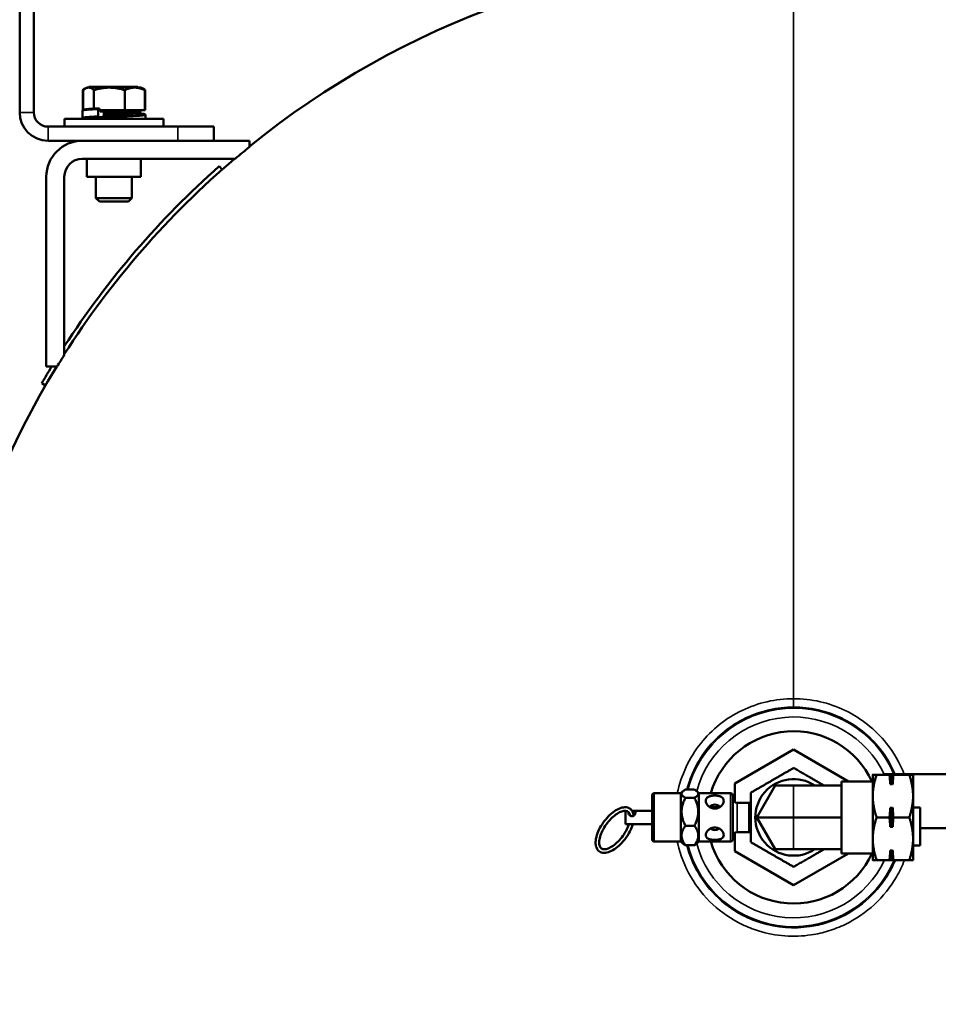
# Model space of a CAD drawing. Header units: inches. Extents: x 1 to 237, y 4 to 150.
# Tile 114 of 237: x 124 to 137, y 89 to 103. Entities that reach past the tile are written whole.
import ezdxf

# ---------------------------------------------------------------- set-up
doc = ezdxf.new("R2010")
doc.units = ezdxf.units.IN
doc.header["$LTSCALE"] = 7
doc.header["$MEASUREMENT"] = 0
doc.layers.add('Visible (ANSI)', color=7, linetype='Continuous', lineweight=50)
doc.layers.add('Visible Narrow (ANSI)', color=7, linetype='Continuous', lineweight=35)

msp = doc.modelspace()

# ---------------------------------------------------------------- linework, layer by layer
at = {"layer": 'Visible (ANSI)'}
for p, q in [((124.012, 107.252), (124.012, 101.79)), ((124.209, 101.79), (124.209, 107.252)), ((124.89, 102.101), (124.89, 101.823)), ((124.896, 102.101), (124.896, 101.827)), ((124.923, 102.121), (124.9, 102.108)), ((124.948, 102.135), (124.923, 102.121)), ((124.948, 102.135), (125.697, 102.135)), ((125.008, 102.145), (124.973, 102.145)), ((124.973, 102.135), (124.973, 102.145)), ((125.008, 102.145), (125.249, 102.145)), ((125.044, 102.101), (125.044, 101.839)), ((125.266, 102.145), (125.249, 102.145)), ((125.274, 102.145), (125.266, 102.145)), ((125.266, 102.135), (125.266, 102.145)), ((125.274, 102.135), (125.274, 102.145)), ((125.28, 102.145), (125.292, 102.145)), ((125.28, 102.145), (125.28, 102.145)), ((125.28, 102.135), (125.28, 102.145)), ((125.312, 102.145), (125.292, 102.145)), ((125.361, 102.145), (125.312, 102.145)), ((125.312, 102.135), (125.312, 102.145)), ((125.37, 102.145), (125.361, 102.145)), ((125.361, 102.135), (125.361, 102.145)), ((125.37, 102.145), (125.57, 102.145)), ((125.471, 102.101), (125.471, 101.822)), ((125.612, 102.145), (125.57, 102.145)), ((125.612, 102.145), (125.617, 102.145)), ((125.612, 102.135), (125.612, 102.145)), ((125.654, 102.145), (125.617, 102.145)), ((125.654, 102.135), (125.654, 102.145)), ((125.697, 102.135), (125.722, 102.121)), ((125.722, 102.121), (125.744, 102.108)), ((125.749, 102.101), (125.749, 101.822)), ((125.755, 102.101), (125.755, 101.822)), ((124.886, 101.813), (124.886, 101.719)), ((124.886, 101.813), (124.886, 101.719)), ((124.886, 101.813), (124.886, 101.813)), ((125.103, 101.833), (125.103, 101.739)), ((125.108, 101.846), (125.108, 101.846)), ((125.119, 101.847), (125.119, 101.822)), ((125.471, 101.822), (125.119, 101.822)), ((125.13, 101.822), (125.13, 101.802)), ((125.13, 101.802), (125.697, 101.802)), ((125.183, 101.734), (125.183, 101.785)), ((125.749, 101.822), (125.471, 101.822)), ((125.58, 101.777), (125.58, 101.765)), ((125.584, 101.765), (125.584, 101.765)), ((125.697, 101.822), (125.697, 101.802)), ((125.755, 101.822), (125.749, 101.822)), ((126.01, 101.702), (124.635, 101.702)), ((124.635, 101.593), (124.635, 101.702)), ((125.063, 101.723), (125.063, 101.723)), ((125.072, 101.709), (125.072, 101.702)), ((125.149, 101.702), (125.149, 101.715)), ((125.475, 101.752), (125.183, 101.752)), ((125.759, 101.753), (125.759, 101.702)), ((125.759, 101.753), (125.759, 101.753)), ((126.01, 101.593), (126.01, 101.702)), ((126.209, 101.593), (124.406, 101.593)), ((126.209, 101.593), (126.709, 101.593)), ((126.709, 101.396), (126.709, 101.593)), ((124.406, 101.396), (126.209, 101.396)), ((126.709, 101.396), (126.209, 101.396)), ((127.203, 101.396), (126.709, 101.396)), ((127.203, 101.31), (127.203, 101.396)), ((124.882, 101.146), (127.005, 101.146)), ((124.947, 101.146), (124.947, 100.896)), ((125.697, 101.146), (125.697, 100.896)), ((126.825, 100.997), (126.785, 101.042)), ((124.382, 100.896), (124.382, 98.26)), ((124.632, 98.42), (124.632, 100.896)), ((125.697, 100.896), (124.947, 100.896)), ((125.072, 100.896), (125.072, 100.6)), ((125.572, 100.896), (125.572, 100.6)), ((125.572, 100.6), (125.072, 100.6)), ((125.12, 100.552), (125.072, 100.6)), ((125.524, 100.552), (125.12, 100.552)), ((125.524, 100.552), (125.572, 100.6)), ((124.382, 98.26), (124.532, 98.26)), ((124.318, 98.027), (124.37, 97.997)), ((133.947, 92.467), (134.762, 92.938)), ((134.762, 92.938), (135.526, 92.497)), ((133.947, 92.207), (133.947, 92.467)), ((135.426, 92.439), (135.426, 92.497)), ((135.862, 92.497), (135.426, 92.497)), ((135.862, 92.59), (135.862, 92.293)), ((136.094, 92.59), (135.915, 92.59)), ((136.029, 92.599), (136.029, 92.59)), ((146.029, 92.599), (136.029, 92.599)), ((136.105, 92.458), (136.105, 92.59)), ((136.105, 92.59), (136.138, 92.59)), ((136.138, 92.458), (136.138, 92.59)), ((136.369, 92.59), (136.149, 92.59)), ((136.422, 92.293), (136.422, 92.574)), ((133.197, 92.332), (132.827, 92.332)), ((133.197, 92.332), (133.221, 92.356)), ((133.197, 92.332), (133.197, 91.662)), ((133.385, 92.383), (133.259, 92.383)), ((133.447, 92.332), (133.423, 92.356)), ((133.447, 92.332), (133.447, 91.662)), ((133.887, 92.332), (133.447, 92.332)), ((134.251, 91.997), (134.507, 92.439)), ((134.762, 92.439), (134.507, 92.439)), ((134.762, 92.439), (135.426, 92.439)), ((135.426, 92.439), (135.426, 92.419)), ((135.426, 92.016), (135.426, 92.419)), ((136.138, 92.458), (136.105, 92.458)), ((132.797, 92.302), (132.797, 91.692)), ((133.385, 92.269), (133.259, 92.269)), ((133.917, 91.692), (133.917, 92.302)), ((133.977, 92.199), (134.144, 92.199)), ((134.144, 91.794), (134.144, 92.199)), ((134.167, 92.198), (134.144, 92.199)), ((135.862, 92.293), (135.862, 91.7)), ((136.422, 91.7), (136.422, 92.293)), ((132.427, 92.088), (132.427, 91.903)), ((132.797, 92.09), (132.517, 92.09)), ((136.105, 91.864), (136.105, 92.129)), ((136.105, 92.129), (136.138, 92.129)), ((136.138, 91.864), (136.138, 92.129)), ((136.518, 92.133), (136.422, 92.133)), ((136.518, 92.133), (136.518, 91.605)), ((134.507, 91.554), (134.251, 91.997)), ((134.762, 91.997), (134.251, 91.997)), ((134.762, 91.997), (135.426, 91.997)), ((135.426, 92.016), (135.426, 91.997)), ((135.426, 91.997), (135.426, 91.977)), ((135.426, 91.574), (135.426, 91.977)), ((136.094, 91.997), (135.915, 91.997)), ((136.369, 91.997), (136.149, 91.997)), ((132.797, 91.903), (132.427, 91.903)), ((133.385, 91.882), (133.259, 91.882)), ((133.947, 91.526), (133.947, 91.786)), ((133.977, 91.794), (134.144, 91.794)), ((134.167, 91.795), (134.144, 91.794)), ((136.138, 91.864), (136.105, 91.864)), ((146.029, 91.849), (136.518, 91.849)), ((133.197, 91.662), (132.827, 91.662)), ((133.197, 91.662), (133.221, 91.637)), ((133.447, 91.662), (133.423, 91.637)), ((133.887, 91.662), (133.447, 91.662)), ((135.862, 91.7), (135.862, 91.403)), ((136.422, 91.403), (136.422, 91.7)), ((133.385, 91.61), (133.259, 91.61)), ((134.762, 91.056), (133.947, 91.526)), ((134.762, 91.554), (134.507, 91.554)), ((134.762, 91.554), (135.426, 91.554)), ((135.426, 91.574), (135.426, 91.554)), ((135.426, 91.497), (135.426, 91.554)), ((136.105, 91.403), (136.105, 91.535)), ((136.105, 91.535), (136.138, 91.535)), ((136.138, 91.403), (136.138, 91.535)), ((136.422, 91.605), (136.518, 91.605)), ((135.526, 91.497), (134.762, 91.056)), ((135.862, 91.497), (135.426, 91.497)), ((136.094, 91.403), (135.915, 91.403)), ((136.138, 91.403), (136.105, 91.403)), ((136.369, 91.403), (136.149, 91.403))]:
    msp.add_line(p, q, dxfattribs=at)
for centre, radius, start, end in [((134.762, 91.997), 12, 90, 129.0479), ((134.762, 91.997), 12, 50.9521, 90), ((124.406, 101.79), 0.394, 180, 270), ((124.406, 101.79), 0.197, 180, 270), ((125.605, 101.777), 0.025, 90, 180), ((124.882, 100.896), 0.5, 90, 180), ((134.762, 91.997), 11.995, 129.0669, 130.2915), ((134.762, 91.997), 12, 130.3191, 147.5828), ((124.882, 100.896), 0.25, 90, 180), ((134.762, 91.997), 12.06, 131.4096, 147.1366), ((134.762, 91.997), 11.995, 147.6196, 148.5249), ((134.762, 91.997), 12, 148.5393, 359.435), ((134.762, 91.997), 12.06, 148.7135, 150), ((134.762, 91.997), 1.197, 24.6947, 163.7449), ((134.762, 91.997), 0.532, 56.2404, 303.7596), ((132.827, 92.302), 0.03, 90, 180), ((133.887, 92.302), 0.03, 360, 90), ((133.977, 92.259), 0.06, 180, 270), ((133.977, 91.734), 0.06, 90, 180), ((132.827, 91.692), 0.03, 180, 270), ((134.762, 91.997), 1.197, 196.2551, 335.3053), ((133.887, 91.692), 0.03, 270, 0)]:
    msp.add_arc(centre, radius, start, end, dxfattribs=at)
for centre, major_axis, ratio, start_param, end_param in [((125.109, 101.833), (0, 0.0133), 0.452173, 0.025116, 1.565834), ((125.109, 101.739), (0, 0.0133), 0.452421, 1.566208, 3.110219), ((125.155, 101.715), (0, 0.0133), 0.452192, 0.030899, 1.574999), ((125.177, 101.734), (-0.0001, 0.0133), 0.452516, 4.44292, 4.703555), ((133.667, 91.997), (0, -0.177), 0.707421, 2.527485, 3.7557), ((133.667, 91.997), (0, -0.177), 0.707421, 5.783918, 6.782452)]:
    msp.add_ellipse(centre, major_axis=major_axis, ratio=ratio, start_param=start_param, end_param=end_param, dxfattribs=at)
for points, weights in [([(124.906, 102.109), (124.898, 102.106), (124.89, 102.101)], [1.71298073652, 1.6989367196, 1.6829226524]), ([(124.89, 102.101), (124.895, 102.105), (124.9, 102.108)], [1.6829226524, 1.6954934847, 1.70685036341]), ([(125.044, 102.101), (124.97, 102.164), (124.896, 102.101)], [1.6829226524, 1.94327169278, 1.6829226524]), ([(125.471, 102.101), (125.258, 102.164), (125.044, 102.101)], [1.6829226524, 1.94327169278, 1.6829226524]), ([(125.749, 102.101), (125.61, 102.164), (125.471, 102.101)], [1.6829226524, 1.94327169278, 1.6829226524]), ([(125.722, 102.121), (125.735, 102.113), (125.749, 102.101)], [1.75608400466, 1.72694810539, 1.6829226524]), ([(125.755, 102.101), (125.742, 102.109), (125.731, 102.115)], [1.6829226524, 1.71132296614, 1.73352715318]), ([(134.762, 92.684), (134.465, 92.512), (134.167, 92.34)], [2.75975566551, 3.18669135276, 2.75975566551]), ([(135.186, 92.439), (134.986, 92.554), (134.762, 92.684)], [2.93001557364, 3.06926258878, 2.75975566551]), ([(135.862, 92.59), (135.862, 92.59), (135.915, 92.59)], [1, 1.07908713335, 1.08082679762]), ([(135.915, 92.59), (135.862, 92.431), (135.862, 92.293)], [1.08082679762, 1.07908713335, 1]), ([(136.105, 92.458), (136.101, 92.521), (136.094, 92.59)], [1, 1.01112012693, 1.00845067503]), ([(136.094, 92.59), (136.101, 92.59), (136.105, 92.59)], [1.00845067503, 1.01112012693, 1]), ([(136.149, 92.59), (136.142, 92.521), (136.138, 92.458)], [1.00845067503, 1.01112012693, 1]), ([(136.138, 92.59), (136.142, 92.59), (136.149, 92.59)], [1, 1.01112012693, 1.00845067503]), ([(136.422, 92.293), (136.422, 92.431), (136.369, 92.59)], [1, 1.07908713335, 1.08082679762]), ([(136.369, 92.59), (136.409, 92.59), (136.419, 92.59)], [1.08082679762, 1.07951153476, 1.03398425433]), ([(133.259, 92.383), (133.16, 92.326), (133.259, 92.269)], [1.29460609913, 1.49488235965, 1.29460609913]), ([(133.385, 92.383), (133.484, 92.326), (133.385, 92.269)], [1.35649527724, 1.56634582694, 1.35649527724]), ([(134.167, 92.34), (134.167, 91.997), (134.167, 91.653)], [2.75975566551, 3.18669135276, 2.75975566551]), ([(133.259, 92.269), (133.16, 92.076), (133.259, 91.882)], [1.29460609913, 1.49488235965, 1.29460609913]), ([(133.385, 92.269), (133.484, 92.076), (133.385, 91.882)], [1.35649527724, 1.56634582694, 1.35649527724]), ([(135.862, 92.293), (135.862, 92.156), (135.915, 91.997)], [1, 1.07908713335, 1.08082679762]), ([(136.369, 91.997), (136.422, 92.156), (136.422, 92.293)], [1.08082679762, 1.07908713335, 1]), ([(136.094, 91.997), (136.101, 92.066), (136.105, 92.129)], [1.00845067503, 1.01112012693, 1]), ([(136.138, 92.129), (136.142, 92.066), (136.149, 91.997)], [1, 1.01112012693, 1.00845067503]), ([(135.915, 91.997), (135.862, 91.838), (135.862, 91.7)], [1.08082679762, 1.07908713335, 1]), ([(136.105, 91.864), (136.101, 91.927), (136.094, 91.997)], [1, 1.01112012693, 1.00845067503]), ([(136.149, 91.997), (136.142, 91.927), (136.138, 91.864)], [1.00845067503, 1.01112012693, 1]), ([(136.422, 91.7), (136.422, 91.838), (136.369, 91.997)], [1, 1.07908713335, 1.08082679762]), ([(133.259, 91.882), (133.16, 91.746), (133.259, 91.61)], [1.29460609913, 1.49488235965, 1.29460609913]), ([(133.385, 91.882), (133.484, 91.746), (133.385, 91.61)], [1.35649527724, 1.56634582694, 1.35649527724]), ([(134.167, 91.653), (134.465, 91.481), (134.762, 91.31)], [2.75975566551, 3.18669135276, 2.75975566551]), ([(135.862, 91.7), (135.862, 91.562), (135.915, 91.403)], [1, 1.07908713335, 1.08082679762]), ([(136.369, 91.403), (136.422, 91.562), (136.422, 91.7)], [1.08082679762, 1.07908713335, 1]), ([(133.259, 91.61), (133.234, 91.624), (133.221, 91.637)], [1.29460609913, 1.33986470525, 1.36466815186]), ([(133.385, 91.61), (133.41, 91.624), (133.423, 91.637)], [1.35649527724, 1.40391748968, 1.42990667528]), ([(134.762, 91.31), (134.986, 91.439), (135.186, 91.554)], [2.75975566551, 3.06926258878, 2.93001557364]), ([(136.094, 91.403), (136.101, 91.472), (136.105, 91.535)], [1.00845067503, 1.01112012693, 1]), ([(136.138, 91.535), (136.142, 91.472), (136.149, 91.403)], [1, 1.01112012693, 1.00845067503]), ([(135.915, 91.403), (135.862, 91.403), (135.862, 91.403)], [1.08082679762, 1.07908713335, 1]), ([(136.105, 91.403), (136.101, 91.403), (136.094, 91.403)], [1, 1.01112012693, 1.00845067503]), ([(136.149, 91.403), (136.142, 91.403), (136.138, 91.403)], [1.00845067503, 1.01112012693, 1]), ([(136.422, 91.403), (136.422, 91.403), (136.369, 91.403)], [1, 1.07908713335, 1.08082679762])]:
    msp.add_rational_spline(points, weights, degree=2, dxfattribs=at)
for points, knots in [([(124.886, 101.813), (124.886, 101.816), (124.886, 101.818), (124.888, 101.822), (124.89, 101.823), (124.892, 101.825), (124.893, 101.826), (124.897, 101.828), (124.899, 101.829), (124.91, 101.831), (124.921, 101.833), (124.959, 101.837), (124.989, 101.84), (125.03, 101.842), (125.034, 101.842), (125.038, 101.843)], [0.0001532, 0.0001532, 0.0001532, 0.0001532, 0.032589, 0.032589, 0.062874, 0.062874, 0.1049043, 0.1049043, 0.1985621, 0.1985621, 0.4809494, 0.4809494, 0.8733153, 0.8733153, 0.9128769, 0.9128769, 0.9128769, 0.9128769]), ([(124.886, 101.813), (124.886, 101.816), (124.886, 101.818), (124.888, 101.821), (124.889, 101.822), (124.89, 101.823)], [0, 0, 0, 0, 0.03258918, 0.03258918, 0.05338171, 0.05338171, 0.05338171, 0.05338171]), ([(125.038, 101.843), (125.039, 101.843), (125.04, 101.842), (125.043, 101.841), (125.044, 101.84), (125.044, 101.839)], [0.00000164, 0.00000164, 0.00000164, 0.00000164, 0.02655027, 0.02655027, 0.05211346, 0.05211346, 0.05211346, 0.05211346]), ([(125.044, 101.839), (125.047, 101.84), (125.05, 101.842), (125.057, 101.843), (125.061, 101.844), (125.064, 101.844)], [0.000001, 0.000001, 0.000001, 0.000001, 0.02231171, 0.02231171, 0.04449264, 0.04449264, 0.04449264, 0.04449264]), ([(125.073, 101.844), (125.073, 101.844), (125.073, 101.844), (125.078, 101.845), (125.082, 101.845), (125.089, 101.845), (125.092, 101.845), (125.099, 101.846), (125.102, 101.846), (125.106, 101.846), (125.107, 101.846), (125.108, 101.846)], [0.98518978, 0.98518978, 0.98518978, 0.98518978, 0.98550725, 0.98550725, 0.99077957, 0.99077957, 0.99478417, 0.99478417, 0.99859476, 0.99859476, 0.99977673, 0.99977673, 0.99977673, 0.99977673]), ([(125.075, 101.844), (125.08, 101.845), (125.085, 101.845), (125.096, 101.845), (125.103, 101.846), (125.11, 101.846)], [0.02752872, 0.02752872, 0.02752872, 0.02752872, 0.0622248, 0.0622248, 0.11183218, 0.11183218, 0.11183218, 0.11183218]), ([(125.172, 101.802), (125.173, 101.802), (125.175, 101.801), (125.178, 101.799), (125.179, 101.797), (125.181, 101.792), (125.182, 101.789), (125.183, 101.786), (125.183, 101.786), (125.183, 101.785)], [0.09422614, 0.09422614, 0.09422614, 0.09422614, 0.11784436, 0.11784436, 0.14141825, 0.14141825, 0.16498092, 0.16498092, 0.16775912, 0.16775912, 0.16775912, 0.16775912]), ([(125.226, 101.734), (125.254, 101.736), (125.285, 101.738), (125.344, 101.742), (125.373, 101.744), (125.429, 101.748), (125.456, 101.75), (125.503, 101.754), (125.524, 101.756), (125.557, 101.76), (125.57, 101.762), (125.582, 101.765), (125.585, 101.766), (125.586, 101.766), (125.586, 101.766), (125.586, 101.766)], [0.00011, 0.00011, 0.00011, 0.00011, 0.230411, 0.230411, 0.452411, 0.452411, 0.673653, 0.673653, 0.893749, 0.893749, 1.111548, 1.111548, 1.214845, 1.214845, 1.234789, 1.234789, 1.234789, 1.234789]), ([(125.581, 101.784), (125.606, 101.782), (125.63, 101.781), (125.679, 101.777), (125.702, 101.775), (125.727, 101.772), (125.734, 101.771), (125.743, 101.769), (125.746, 101.768), (125.75, 101.766), (125.752, 101.766), (125.755, 101.763), (125.756, 101.762), (125.758, 101.758), (125.759, 101.755), (125.759, 101.753)], [0.1064135, 0.1064135, 0.1064135, 0.1064135, 0.3507732, 0.3507732, 0.6957649, 0.6957649, 0.8700731, 0.8700731, 0.9835042, 0.9835042, 1.0408295, 1.0408295, 1.0709323, 1.0709323, 1.1027745, 1.1027745, 1.1027745, 1.1027745]), ([(125.581, 101.784), (125.606, 101.782), (125.63, 101.781), (125.679, 101.777), (125.702, 101.775), (125.727, 101.772), (125.734, 101.771), (125.743, 101.769), (125.746, 101.768), (125.75, 101.766), (125.752, 101.766), (125.755, 101.763), (125.756, 101.762), (125.758, 101.758), (125.759, 101.755), (125.759, 101.753)], [0.1064155, 0.1064155, 0.1064155, 0.1064155, 0.3507712, 0.3507712, 0.6957634, 0.6957634, 0.8700714, 0.8700714, 0.9835033, 0.9835033, 1.040829, 1.040829, 1.070932, 1.070932, 1.1027745, 1.1027745, 1.1027745, 1.1027745]), ([(124.906, 101.702), (124.902, 101.703), (124.899, 101.703), (124.895, 101.705), (124.893, 101.706), (124.89, 101.709), (124.889, 101.71), (124.886, 101.714), (124.886, 101.716), (124.886, 101.719)], [0, 0, 0, 0, 0.1192957, 0.1192957, 0.1794752, 0.1794752, 0.2110008, 0.2110008, 0.2444646, 0.2444646, 0.2444646, 0.2444646]), ([(124.905, 101.702), (124.902, 101.703), (124.899, 101.703), (124.894, 101.705), (124.893, 101.706), (124.89, 101.709), (124.888, 101.71), (124.886, 101.714), (124.886, 101.716), (124.886, 101.719)], [0, 0, 0, 0, 0.1151468, 0.1151468, 0.1733039, 0.1733039, 0.2038234, 0.2038234, 0.2361547, 0.2361547, 0.2361547, 0.2361547]), ([(125.149, 101.718), (125.135, 101.717), (125.123, 101.716), (125.094, 101.713), (125.08, 101.711), (125.066, 101.708), (125.062, 101.707), (125.059, 101.706), (125.058, 101.706), (125.058, 101.706)], [0.0881551, 0.0881551, 0.0881551, 0.0881551, 0.2223636, 0.2223636, 0.4403486, 0.4403486, 0.5436099, 0.5436099, 0.5972433, 0.5972433, 0.5972433, 0.5972433]), ([(125.108, 101.725), (125.12, 101.725), (125.131, 101.724), (125.145, 101.723), (125.147, 101.723), (125.15, 101.723)], [0.0000044, 0.0000044, 0.0000044, 0.0000044, 0.189659, 0.189659, 0.229898, 0.229898, 0.229898, 0.229898]), ([(125.155, 101.729), (125.166, 101.729), (125.178, 101.73), (125.198, 101.732), (125.207, 101.732), (125.216, 101.733)], [0.000001, 0.000001, 0.000001, 0.000001, 0.1891399, 0.1891399, 0.3399663, 0.3399663, 0.3399663, 0.3399663]), ([(136.422, 92.574), (136.422, 92.577), (136.421, 92.579), (136.42, 92.585), (136.419, 92.588), (136.419, 92.59)], [5.6091236, 5.6091236, 5.6091236, 5.6091236, 5.6630472, 5.6630472, 5.7412736, 5.7412736, 5.7412736, 5.7412736]), ([(133.667, 92.301), (133.683, 92.301), (133.7, 92.299), (133.731, 92.293), (133.745, 92.288), (133.767, 92.277), (133.776, 92.269), (133.789, 92.249), (133.792, 92.238), (133.792, 92.215), (133.789, 92.202), (133.776, 92.176), (133.767, 92.164), (133.745, 92.144), (133.731, 92.135), (133.7, 92.122), (133.683, 92.119), (133.651, 92.119), (133.634, 92.122), (133.604, 92.135), (133.59, 92.144), (133.568, 92.164), (133.558, 92.176), (133.545, 92.202), (133.542, 92.215), (133.542, 92.238), (133.545, 92.249), (133.558, 92.269), (133.568, 92.277), (133.59, 92.288), (133.604, 92.293), (133.634, 92.299), (133.651, 92.301), (133.667, 92.301)], [-1.934012, -1.934012, -1.934012, -1.934012, -1.813091, -1.813091, -1.69217, -1.69217, -1.57134, -1.57134, -1.450509, -1.450509, -1.329679, -1.329679, -1.208848, -1.208848, -1.087927, -1.087927, -0.967006, -0.967006, -0.846085, -0.846085, -0.725164, -0.725164, -0.604333, -0.604333, -0.483503, -0.483503, -0.362673, -0.362673, -0.241842, -0.241842, -0.120921, -0.120921, 0, 0, 0, 0]), ([(132.43, 91.71), (132.408, 91.679), (132.382, 91.649), (132.329, 91.597), (132.301, 91.574), (132.245, 91.537), (132.217, 91.523), (132.162, 91.506), (132.135, 91.503), (132.089, 91.51), (132.069, 91.519), (132.039, 91.546), (132.029, 91.563), (132.014, 91.604), (132.011, 91.629), (132.013, 91.685), (132.019, 91.717), (132.039, 91.784), (132.054, 91.818), (132.089, 91.884), (132.111, 91.917), (132.158, 91.978), (132.183, 92.007), (132.237, 92.057), (132.265, 92.079), (132.322, 92.113), (132.35, 92.126), (132.404, 92.139), (132.43, 92.14), (132.474, 92.129), (132.492, 92.119), (132.52, 92.089), (132.529, 92.072), (132.538, 92.042), (132.54, 92.032), (132.541, 92.021)], [0, 0, 0, 0, 0.328617, 0.328617, 0.658594, 0.658594, 0.992742, 0.992742, 1.327809, 1.327809, 1.621341, 1.621341, 1.886578, 1.886578, 2.194058, 2.194058, 2.530191, 2.530191, 2.863611, 2.863611, 3.193194, 3.193194, 3.521844, 3.521844, 3.852294, 3.852294, 4.187241, 4.187241, 4.519995, 4.519995, 4.803855, 4.803855, 5.07255, 5.07255, 5.202717, 5.202717, 5.202717, 5.202717]), ([(132.39, 91.739), (132.37, 91.712), (132.348, 91.686), (132.302, 91.64), (132.278, 91.62), (132.231, 91.587), (132.209, 91.575), (132.167, 91.559), (132.149, 91.555), (132.117, 91.555), (132.104, 91.559), (132.08, 91.574), (132.07, 91.589), (132.061, 91.629), (132.06, 91.65), (132.066, 91.697), (132.072, 91.723), (132.091, 91.778), (132.104, 91.807), (132.136, 91.864), (132.155, 91.893), (132.196, 91.947), (132.219, 91.972), (132.265, 92.015), (132.289, 92.034), (132.335, 92.063), (132.357, 92.074), (132.397, 92.087), (132.415, 92.089), (132.445, 92.086), (132.456, 92.081), (132.478, 92.063), (132.486, 92.047), (132.49, 92.023)], [0, 0, 0, 0, 0.311164, 0.311164, 0.621046, 0.621046, 0.926838, 0.926838, 1.227278, 1.227278, 1.542733, 1.542733, 1.975715, 1.975715, 2.283132, 2.283132, 2.58447, 2.58447, 2.891346, 2.891346, 3.201689, 3.201689, 3.512806, 3.512806, 3.822128, 3.822128, 4.126819, 4.126819, 4.427024, 4.427024, 4.754755, 4.754755, 5.16113, 5.16113, 5.16113, 5.16113]), ([(132.519, 92.087), (132.525, 92.087), (132.531, 92.087), (132.543, 92.085), (132.548, 92.084), (132.557, 92.08), (132.561, 92.077), (132.566, 92.07), (132.567, 92.065), (132.567, 92.056), (132.566, 92.051), (132.561, 92.04), (132.557, 92.035), (132.548, 92.026), (132.543, 92.022), (132.53, 92.016), (132.524, 92.014), (132.511, 92.014), (132.504, 92.016), (132.492, 92.022), (132.486, 92.026), (132.477, 92.035), (132.474, 92.04), (132.468, 92.051), (132.467, 92.056), (132.467, 92.064), (132.468, 92.067), (132.469, 92.07)], [-0.7786559, -0.7786559, -0.7786559, -0.7786559, -0.7346663, -0.7346663, -0.6855913, -0.6855913, -0.6366987, -0.6366987, -0.5878061, -0.5878061, -0.5389135, -0.5389135, -0.4900209, -0.4900209, -0.4409458, -0.4409458, -0.3918707, -0.3918707, -0.3427956, -0.3427956, -0.2937205, -0.2937205, -0.2448279, -0.2448279, -0.1959354, -0.1959354, -0.1607962, -0.1607962, -0.1607962, -0.1607962]), ([(133.607, 92.152), (133.611, 92.15), (133.615, 92.148), (133.634, 92.14), (133.651, 92.137), (133.667, 92.137)], [0.8143266, 0.8143266, 0.8143266, 0.8143266, 0.846085, 0.846085, 0.967006, 0.967006, 0.967006, 0.967006]), ([(133.667, 92.137), (133.683, 92.137), (133.7, 92.14), (133.719, 92.148), (133.723, 92.15), (133.727, 92.152)], [-0.967006, -0.967006, -0.967006, -0.967006, -0.846085, -0.846085, -0.8143266, -0.8143266, -0.8143266, -0.8143266]), ([(132.476, 91.903), (132.473, 91.894), (132.469, 91.885), (132.455, 91.847), (132.44, 91.818), (132.413, 91.773), (132.402, 91.756), (132.39, 91.739)], [5.6878868, 5.6878868, 5.6878868, 5.6878868, 5.7893827, 5.7893827, 6.0972131, 6.0972131, 6.2831853, 6.2831853, 6.2831853, 6.2831853]), ([(132.528, 91.903), (132.525, 91.894), (132.523, 91.886), (132.508, 91.844), (132.492, 91.81), (132.46, 91.754), (132.446, 91.731), (132.43, 91.71)], [5.6359863, 5.6359863, 5.6359863, 5.6359863, 5.7242343, 5.7242343, 6.0568747, 6.0568747, 6.2831853, 6.2831853, 6.2831853, 6.2831853]), ([(133.667, 91.856), (133.683, 91.856), (133.7, 91.853), (133.731, 91.841), (133.745, 91.832), (133.767, 91.812), (133.776, 91.8), (133.789, 91.776), (133.792, 91.764), (133.792, 91.742), (133.789, 91.731), (133.776, 91.713), (133.767, 91.706), (133.745, 91.695), (133.731, 91.691), (133.7, 91.686), (133.683, 91.685), (133.651, 91.685), (133.634, 91.686), (133.604, 91.691), (133.59, 91.695), (133.568, 91.706), (133.558, 91.713), (133.545, 91.731), (133.542, 91.742), (133.542, 91.764), (133.545, 91.776), (133.558, 91.8), (133.568, 91.812), (133.59, 91.832), (133.604, 91.841), (133.634, 91.853), (133.651, 91.856), (133.667, 91.856)], [-1.934012, -1.934012, -1.934012, -1.934012, -1.813091, -1.813091, -1.69217, -1.69217, -1.57134, -1.57134, -1.450509, -1.450509, -1.329679, -1.329679, -1.208848, -1.208848, -1.087927, -1.087927, -0.967006, -0.967006, -0.846085, -0.846085, -0.725164, -0.725164, -0.604333, -0.604333, -0.483503, -0.483503, -0.362673, -0.362673, -0.241842, -0.241842, -0.120921, -0.120921, 0, 0, 0, 0])]:
    msp.add_open_spline(points, degree=3, knots=knots, dxfattribs=at)
for points in [[(124.891, 101.825), (124.893, 101.826), (124.894, 101.827), (124.896, 101.827)], [(124.891, 101.824), (124.891, 101.824), (124.891, 101.824), (124.891, 101.825)], [(125.064, 101.844), (125.067, 101.844), (125.07, 101.844), (125.073, 101.844)], [(125.119, 101.847), (125.115, 101.847), (125.112, 101.846), (125.108, 101.846)], [(125.216, 101.733), (125.22, 101.733), (125.223, 101.733), (125.226, 101.734)]]:
    msp.add_open_spline(points, degree=3, dxfattribs=at)
at = {"layer": 'Visible Narrow (ANSI)'}
for p, q in [((134.762, 103.997), (134.762, 93.646)), ((125.008, 102.135), (125.008, 102.145)), ((125.249, 102.135), (125.249, 102.145)), ((125.28, 102.135), (125.28, 102.145)), ((125.292, 102.135), (125.292, 102.145)), ((125.37, 102.135), (125.37, 102.145)), ((125.57, 102.135), (125.57, 102.145)), ((125.617, 102.135), (125.617, 102.145)), ((124.012, 101.79), (124.209, 101.79)), ((125.183, 101.777), (125.58, 101.777)), ((124.406, 101.593), (124.406, 101.396)), ((126.209, 101.593), (126.209, 101.396)), ((134.762, 93.646), (134.762, 93.53)), ((132.827, 92.332), (132.827, 91.662)), ((133.887, 91.662), (133.887, 92.332)), ((134.762, 91.997), (134.762, 92.439)), ((133.977, 91.794), (133.977, 92.199)), ((134.762, 91.554), (134.762, 91.997))]:
    msp.add_line(p, q, dxfattribs=at)
for radius, start, end in [(1.518, 23.3593, 165.2486), (1.395, 25.1769, 164.8041), (1.518, 194.7514, 336.9882), (1.395, 195.1959, 334.8231)]:
    msp.add_arc((134.762, 91.997), radius, start, end, dxfattribs=at)
for points, knots in [([(124.886, 101.813), (124.886, 101.813), (124.886, 101.814), (124.886, 101.814), (124.886, 101.814), (124.888, 101.815), (124.889, 101.816), (124.894, 101.817), (124.896, 101.817), (124.899, 101.818), (124.899, 101.818), (124.903, 101.819), (124.907, 101.819), (124.915, 101.82), (124.92, 101.821), (124.927, 101.822), (124.929, 101.822), (124.935, 101.822), (124.939, 101.823), (124.949, 101.824), (124.955, 101.824), (124.961, 101.825), (124.962, 101.825), (124.968, 101.825), (124.973, 101.826), (124.981, 101.826), (124.982, 101.826), (124.99, 101.827), (124.998, 101.827), (125.015, 101.828), (125.024, 101.829), (125.037, 101.83), (125.04, 101.83), (125.05, 101.83), (125.059, 101.831), (125.071, 101.831), (125.075, 101.831), (125.082, 101.832), (125.086, 101.832), (125.092, 101.832), (125.095, 101.832), (125.099, 101.833), (125.101, 101.833), (125.103, 101.833)], [0.8289308, 0.8289308, 0.8289308, 0.8289308, 0.8354909, 0.8354909, 0.8405797, 0.8405797, 0.8550725, 0.8550725, 0.8689318, 0.8689318, 0.8695652, 0.8695652, 0.884058, 0.884058, 0.8985507, 0.8985507, 0.9030477, 0.9030477, 0.9130435, 0.9130435, 0.9266606, 0.9266606, 0.9275362, 0.9275362, 0.9395132, 0.9395132, 0.942029, 0.942029, 0.9565217, 0.9565217, 0.9710145, 0.9710145, 0.9750899, 0.9750899, 0.9855072, 0.9855072, 0.9904796, 0.9904796, 0.99465, 0.99465, 0.9981743, 0.9981743, 1, 1, 1, 1]), ([(125.155, 101.729), (125.158, 101.729), (125.162, 101.729), (125.17, 101.729), (125.174, 101.73), (125.184, 101.73), (125.19, 101.73), (125.202, 101.731), (125.208, 101.731), (125.221, 101.732), (125.228, 101.732), (125.246, 101.733), (125.257, 101.733), (125.268, 101.734), (125.27, 101.734), (125.281, 101.734), (125.291, 101.735), (125.303, 101.735), (125.304, 101.735), (125.318, 101.736), (125.329, 101.737), (125.352, 101.738), (125.363, 101.738), (125.375, 101.739), (125.376, 101.739), (125.38, 101.739), (125.385, 101.739), (125.397, 101.74), (125.404, 101.74), (125.424, 101.741), (125.436, 101.741), (125.456, 101.742), (125.465, 101.743), (125.477, 101.743), (125.48, 101.744), (125.495, 101.744), (125.506, 101.745), (125.529, 101.746), (125.54, 101.747), (125.551, 101.747), (125.552, 101.747), (125.563, 101.748), (125.572, 101.748), (125.592, 101.749), (125.602, 101.75), (125.614, 101.751), (125.618, 101.751), (125.627, 101.752), (125.632, 101.752), (125.646, 101.753), (125.654, 101.753), (125.667, 101.754), (125.672, 101.755), (125.679, 101.755), (125.681, 101.756), (125.689, 101.756), (125.695, 101.757), (125.707, 101.758), (125.712, 101.759), (125.717, 101.759), (125.717, 101.759), (125.722, 101.76), (125.725, 101.76), (125.732, 101.761), (125.735, 101.762), (125.739, 101.763), (125.74, 101.763), (125.742, 101.764), (125.743, 101.764), (125.745, 101.765), (125.745, 101.765), (125.746, 101.766), (125.746, 101.767), (125.745, 101.767), (125.745, 101.768), (125.744, 101.768), (125.742, 101.769), (125.738, 101.77), (125.735, 101.771), (125.732, 101.771), (125.732, 101.771), (125.729, 101.772), (125.725, 101.772), (125.717, 101.773), (125.712, 101.774), (125.705, 101.775), (125.703, 101.775), (125.697, 101.776), (125.693, 101.776), (125.683, 101.777), (125.676, 101.777), (125.664, 101.778), (125.658, 101.779), (125.65, 101.779), (125.648, 101.78), (125.637, 101.78), (125.629, 101.781), (125.611, 101.782), (125.601, 101.783), (125.591, 101.783), (125.591, 101.783), (125.587, 101.783), (125.584, 101.784), (125.581, 101.784)], [0, 0, 0, 0, 0.0038521, 0.0038521, 0.0083992, 0.0083992, 0.0144928, 0.0144928, 0.0209761, 0.0209761, 0.0289855, 0.0289855, 0.0417878, 0.0417878, 0.0434783, 0.0434783, 0.0557352, 0.0557352, 0.057971, 0.057971, 0.0724638, 0.0724638, 0.0861705, 0.0861705, 0.0869565, 0.0869565, 0.0921568, 0.0921568, 0.1014493, 0.1014493, 0.115942, 0.115942, 0.1268732, 0.1268732, 0.1304348, 0.1304348, 0.1449275, 0.1449275, 0.1594203, 0.1594203, 0.1604898, 0.1604898, 0.173913, 0.173913, 0.1884058, 0.1884058, 0.1940643, 0.1940643, 0.2028986, 0.2028986, 0.2173913, 0.2173913, 0.2279362, 0.2279362, 0.2318841, 0.2318841, 0.2463768, 0.2463768, 0.2608696, 0.2608696, 0.2617533, 0.2617533, 0.2753623, 0.2753623, 0.2898551, 0.2898551, 0.2954913, 0.2954913, 0.3043478, 0.3043478, 0.3188406, 0.3188406, 0.3292397, 0.3292397, 0.3333333, 0.3333333, 0.3478261, 0.3478261, 0.3623188, 0.3623188, 0.3630392, 0.3630392, 0.3768116, 0.3768116, 0.3913043, 0.3913043, 0.3968366, 0.3968366, 0.4057971, 0.4057971, 0.4202899, 0.4202899, 0.4305826, 0.4305826, 0.4347826, 0.4347826, 0.4492754, 0.4492754, 0.4637681, 0.4637681, 0.4643278, 0.4643278, 0.4690942, 0.4690942, 0.4690942, 0.4690942]), ([(125.226, 101.734), (125.234, 101.734), (125.251, 101.735), (125.277, 101.737), (125.304, 101.739), (125.332, 101.741), (125.36, 101.743), (125.387, 101.745), (125.414, 101.747), (125.439, 101.749), (125.464, 101.751), (125.487, 101.753), (125.508, 101.755), (125.527, 101.757), (125.544, 101.759), (125.559, 101.761), (125.572, 101.763), (125.582, 101.764), (125.589, 101.766), (125.594, 101.768), (125.595, 101.77), (125.594, 101.772), (125.59, 101.774), (125.585, 101.776), (125.581, 101.777), (125.58, 101.777)], [0.0020862, 0.0020862, 0.0020862, 0.0020862, 0.0166667, 0.0333333, 0.05, 0.0666667, 0.0833333, 0.1, 0.1166667, 0.1333333, 0.15, 0.1666667, 0.1833333, 0.2, 0.2166667, 0.2333333, 0.25, 0.2666667, 0.2833333, 0.3, 0.3166667, 0.3333333, 0.35, 0.3666667, 0.3738142, 0.3738142, 0.3738142, 0.3738142]), ([(125.624, 101.781), (125.623, 101.781), (125.621, 101.781), (125.62, 101.781), (125.62, 101.781), (125.62, 101.781), (125.62, 101.781), (125.611, 101.782), (125.602, 101.783), (125.592, 101.783), (125.592, 101.783), (125.592, 101.783), (125.592, 101.783), (125.591, 101.783), (125.591, 101.783), (125.59, 101.783), (125.587, 101.783), (125.584, 101.784), (125.581, 101.784)], [0.44711878, 0.44711878, 0.44711878, 0.44711878, 0.44904677, 0.44904677, 0.44904677, 0.44927536, 0.44927536, 0.44927536, 0.46354877, 0.46354877, 0.46354877, 0.46376812, 0.46376812, 0.46376812, 0.46432778, 0.46432778, 0.46432778, 0.46911138, 0.46911138, 0.46911138, 0.46911138]), ([(124.886, 101.719), (124.886, 101.719), (124.886, 101.719), (124.886, 101.719), (124.886, 101.72), (124.886, 101.72), (124.886, 101.72), (124.886, 101.72), (124.887, 101.721), (124.888, 101.721), (124.889, 101.721), (124.891, 101.722), (124.892, 101.722), (124.894, 101.723), (124.895, 101.723), (124.898, 101.724), (124.898, 101.724), (124.9, 101.724), (124.901, 101.724), (124.903, 101.725), (124.905, 101.725), (124.909, 101.725), (124.911, 101.726), (124.916, 101.726), (124.918, 101.727), (124.923, 101.727), (124.926, 101.727), (124.929, 101.728), (124.93, 101.728), (124.933, 101.728), (124.935, 101.728), (124.941, 101.729), (124.945, 101.729), (124.952, 101.73), (124.955, 101.73), (124.963, 101.731), (124.967, 101.731), (124.974, 101.731), (124.976, 101.732), (124.98, 101.732), (124.981, 101.732), (124.987, 101.732), (124.991, 101.733), (124.999, 101.733), (125.003, 101.734), (125.011, 101.734), (125.015, 101.734), (125.024, 101.735), (125.029, 101.735), (125.036, 101.736), (125.04, 101.736), (125.045, 101.736), (125.047, 101.736), (125.054, 101.736), (125.059, 101.737), (125.069, 101.737), (125.072, 101.737), (125.078, 101.738), (125.081, 101.738), (125.087, 101.738), (125.092, 101.738), (125.098, 101.739), (125.1, 101.739), (125.103, 101.739)], [0.8319168, 0.8319168, 0.8319168, 0.8319168, 0.8321168, 0.8321168, 0.838573, 0.838573, 0.8394161, 0.8394161, 0.8467153, 0.8467153, 0.8540146, 0.8540146, 0.8613139, 0.8613139, 0.8686131, 0.8686131, 0.8723222, 0.8723222, 0.8759124, 0.8759124, 0.8832117, 0.8832117, 0.8905109, 0.8905109, 0.8978102, 0.8978102, 0.9051095, 0.9051095, 0.9067513, 0.9067513, 0.9124088, 0.9124088, 0.919708, 0.919708, 0.9270073, 0.9270073, 0.9343066, 0.9343066, 0.939599, 0.939599, 0.9416058, 0.9416058, 0.9489051, 0.9489051, 0.9562044, 0.9562044, 0.9635036, 0.9635036, 0.9708029, 0.9708029, 0.9754328, 0.9754328, 0.9781022, 0.9781022, 0.9854015, 0.9854015, 0.9899667, 0.9899667, 0.9927007, 0.9927007, 0.9974854, 0.9974854, 1, 1, 1, 1]), ([(124.907, 101.702), (124.907, 101.702), (124.905, 101.702), (124.902, 101.703), (124.9, 101.704), (124.899, 101.705), (124.898, 101.706), (124.899, 101.707), (124.9, 101.707), (124.902, 101.708), (124.905, 101.709), (124.909, 101.71), (124.914, 101.711), (124.919, 101.712), (124.925, 101.713), (124.932, 101.713), (124.94, 101.714), (124.949, 101.715), (124.959, 101.716), (124.969, 101.717), (124.981, 101.718), (124.992, 101.719), (125.004, 101.72), (125.016, 101.72), (125.028, 101.721), (125.041, 101.722), (125.055, 101.723), (125.071, 101.724), (125.089, 101.724), (125.102, 101.725), (125.108, 101.725)], [0.7994476, 0.7994476, 0.7994476, 0.7994476, 0.8029197, 0.810219, 0.8175182, 0.8248175, 0.8321168, 0.8394161, 0.8467153, 0.8540146, 0.8613139, 0.8686131, 0.8759124, 0.8832117, 0.8905109, 0.8978102, 0.9051095, 0.9124088, 0.919708, 0.9270073, 0.9343066, 0.9416058, 0.9489051, 0.9562044, 0.9635036, 0.9708029, 0.9781022, 0.9854015, 0.9927007, 1, 1, 1, 1]), ([(125.05, 101.702), (125.05, 101.702), (125.051, 101.703), (125.054, 101.705), (125.061, 101.707), (125.07, 101.709), (125.082, 101.711), (125.096, 101.713), (125.113, 101.715), (125.131, 101.717), (125.143, 101.718), (125.149, 101.718)], [0.8384364, 0.8384364, 0.8384364, 0.8384364, 0.85, 0.8666667, 0.8833333, 0.9, 0.9166667, 0.9333333, 0.95, 0.9666667, 0.9798297, 0.9798297, 0.9798297, 0.9798297]), ([(125.149, 101.715), (125.152, 101.716), (125.156, 101.716), (125.164, 101.716), (125.168, 101.716), (125.178, 101.717), (125.184, 101.717), (125.19, 101.717), (125.19, 101.717), (125.197, 101.717), (125.204, 101.718), (125.217, 101.718), (125.224, 101.719), (125.244, 101.719), (125.257, 101.72), (125.28, 101.721), (125.29, 101.721), (125.302, 101.722), (125.304, 101.722), (125.316, 101.723), (125.327, 101.723), (125.339, 101.724), (125.34, 101.724), (125.352, 101.724), (125.363, 101.725), (125.375, 101.725), (125.376, 101.725), (125.382, 101.726), (125.386, 101.726), (125.399, 101.726), (125.406, 101.727), (125.426, 101.728), (125.439, 101.728), (125.46, 101.729), (125.47, 101.73), (125.482, 101.73), (125.484, 101.73), (125.499, 101.731), (125.511, 101.731), (125.535, 101.733), (125.546, 101.733), (125.558, 101.734), (125.559, 101.734), (125.57, 101.734), (125.58, 101.735), (125.6, 101.736), (125.61, 101.737), (125.623, 101.737), (125.627, 101.738), (125.636, 101.738), (125.642, 101.739), (125.655, 101.74), (125.664, 101.74), (125.677, 101.741), (125.683, 101.742), (125.69, 101.742), (125.692, 101.742), (125.7, 101.743), (125.707, 101.744), (125.718, 101.745), (125.724, 101.745), (125.729, 101.746), (125.729, 101.746), (125.734, 101.746), (125.738, 101.747), (125.745, 101.748), (125.748, 101.749), (125.751, 101.749), (125.752, 101.75), (125.754, 101.75), (125.755, 101.751), (125.758, 101.752), (125.758, 101.752), (125.759, 101.753), (125.759, 101.753), (125.759, 101.753)], [0, 0, 0, 0, 0.0037754, 0.0037754, 0.0082286, 0.0082286, 0.0140852, 0.0140852, 0.0144928, 0.0144928, 0.02137, 0.02137, 0.0289855, 0.0289855, 0.0434783, 0.0434783, 0.0558985, 0.0558985, 0.057971, 0.057971, 0.0712181, 0.0712181, 0.0724638, 0.0724638, 0.0858599, 0.0858599, 0.0869565, 0.0869565, 0.092397, 0.092397, 0.1014493, 0.1014493, 0.115942, 0.115942, 0.1270688, 0.1270688, 0.1304348, 0.1304348, 0.1449275, 0.1449275, 0.1594203, 0.1594203, 0.1606777, 0.1606777, 0.173913, 0.173913, 0.1884058, 0.1884058, 0.1942258, 0.1942258, 0.2028986, 0.2028986, 0.2173913, 0.2173913, 0.228076, 0.228076, 0.2318841, 0.2318841, 0.2463768, 0.2463768, 0.2608696, 0.2608696, 0.2618721, 0.2618721, 0.2753623, 0.2753623, 0.2898551, 0.2898551, 0.2955889, 0.2955889, 0.3043478, 0.3043478, 0.3188406, 0.3188406, 0.3213193, 0.3213193, 0.3213193, 0.3213193]), ([(134.762, 93.646), (134.515, 93.646), (134.022, 93.534), (133.419, 93.054), (133.2, 92.584), (133.147, 92.332)], [0, 0, 0, 0, 1.772657, 3.545314, 5.396596, 5.396596, 5.396596, 5.396596]), ([(136.298, 92.599), (136.238, 92.752), (136.03, 93.113), (135.502, 93.534), (135.009, 93.646), (134.762, 93.646)], [20.088226, 20.088226, 20.088226, 20.088226, 21.271884, 23.044541, 24.817198, 24.817198, 24.817198, 24.817198]), ([(133.279, 92.383), (133.333, 92.59), (133.534, 92.995), (134.075, 93.425), (134.533, 93.53), (134.762, 93.53)], [-5.197278, -5.197278, -5.197278, -5.197278, -3.545314, -1.772657, 0, 0, 0, 0]), ([(134.762, 93.53), (134.992, 93.53), (135.45, 93.425), (135.928, 93.044), (136.118, 92.725), (136.172, 92.599)], [-24.817198, -24.817198, -24.817198, -24.817198, -23.044541, -21.271884, -20.206794, -20.206794, -20.206794, -20.206794]), ([(133.147, 91.662), (133.149, 91.651), (133.187, 91.479), (133.312, 91.159), (133.623, 90.769), (133.967, 90.535), (134.428, 90.354), (134.848, 90.322), (135.25, 90.414), (135.557, 90.535), (135.901, 90.769), (136.163, 91.097), (136.271, 91.323), (136.302, 91.403)], [7.011852, 7.011852, 7.011852, 7.011852, 7.090628, 8.272399, 9.454171, 10.635942, 11.226828, 12.999485, 13.590371, 14.181256, 15.363028, 16.544799, 17.159387, 17.159387, 17.159387, 17.159387]), ([(136.176, 91.403), (136.151, 91.344), (136.054, 91.149), (135.821, 90.856), (135.501, 90.638), (135.216, 90.526), (134.842, 90.441), (134.451, 90.47), (134.023, 90.638), (133.704, 90.856), (133.424, 91.206), (133.313, 91.477), (133.279, 91.61)], [-17.042769, -17.042769, -17.042769, -17.042769, -16.544799, -15.363028, -14.181256, -13.590371, -12.999485, -11.226828, -10.635942, -9.454171, -8.272399, -7.211014, -7.211014, -7.211014, -7.211014])]:
    msp.add_open_spline(points, degree=3, knots=knots, dxfattribs=at)
for points in [[(124.886, 101.813), (124.886, 101.813), (124.886, 101.813), (124.886, 101.813)], [(125.108, 101.846), (125.108, 101.846), (125.108, 101.846), (125.108, 101.846)], [(125.098, 101.725), (125.098, 101.725), (125.098, 101.725), (125.098, 101.725)]]:
    msp.add_open_spline(points, degree=3, dxfattribs=at)

doc.saveas('drawing.dxf')
